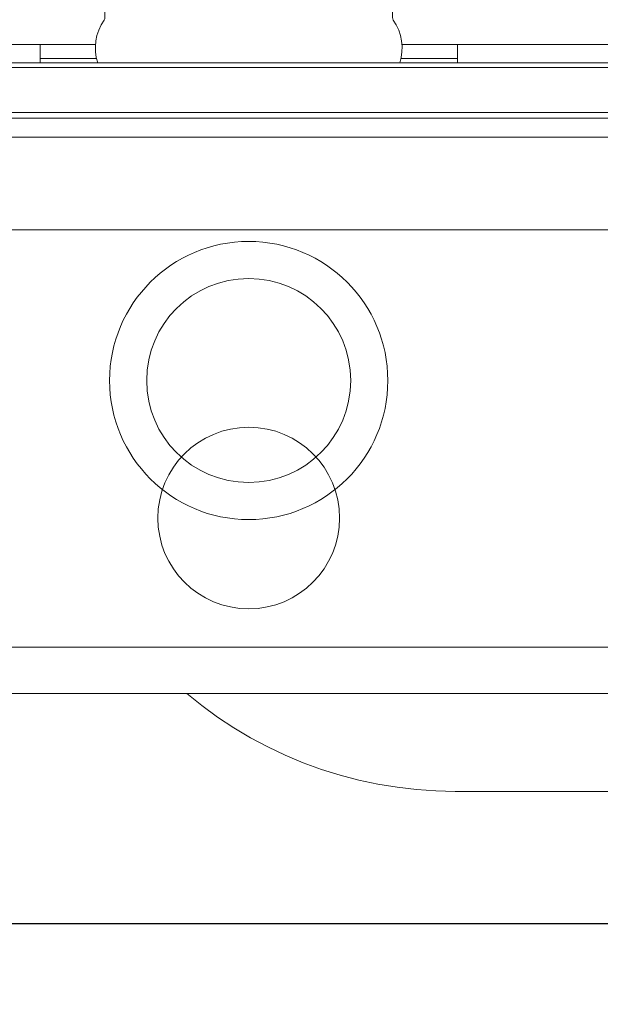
# Model space of a CAD drawing. Header units: millimetres. Extents: x 28291 to 177760, y -399809 to -170937.
# Tile 135 of 256: x 52070 to 52082, y -195415 to -195394. Entities that reach past the tile are written whole.
import ezdxf

# ---------------------------------------------------------------- set-up
doc = ezdxf.new("R2010")
doc.units = ezdxf.units.MM
doc.linetypes.add('HIDDEN2', pattern=[4.7625, 3.175, -1.5875])
doc.layers.get('0').update_dxf_attribs({"lineweight": 0})
doc.layers.add('!! 0_ Istn-sciany', color=3, linetype='Continuous', lineweight=30)
doc.layers.add('Dimension (ISO)', color=7, linetype='Continuous', lineweight=25)
doc.layers.add('!! 2_WYBURZENIA DO REMONTU', color=7, linetype='Continuous', lineweight=0, true_color=0x4d4d4d, plot=False)
doc.layers.add('!!_@ wypos sanit nd', color=7, linetype='Continuous', lineweight=0, plot=False)
doc.styles.add('Note Text (ISO)', font='tahoma.ttf')
doc.dimstyles.new('Default (ISO)', dxfattribs={"dimscale": 5, "dimtxt": 5, "dimasz": 5, "dimexe": 3.175, "dimexo": 0, "dimgap": 0.762, "dimtad": 1, "dimdec": 0, "dimrnd": 1e-08, "dimzin": 0, "dimtxsty": 'Note Text (ISO)', "dimcen": 0.09, "dimdle": 10, "dimclrd": 256, "dimclre": 256, "dimclrt": 256, "dimazin": 0, "dimtfac": 0.70104, "dimtmove": 0, "dimatfit": 3, "dimfxl": 1, "dimtolj": 1, "dimtzin": 0, "dimlwd": -1, "dimlwe": -1, "dimarcsym": 0})

# ---------------------------------------------------------------- blocks, each defined once
blk = doc.blocks.new('A$C351F644B')
for p, q in [((-20, 17.5), (20, 17.5)), ((20, 0), (-20, 0))]:
    blk.add_line(p, q)
blk.add_circle((0, 8.75), 1.959)
blk = doc.blocks.new('A$Cff2eaf8b')
for points in [[(-0.18941, 0.08863), (-0.04454, 0.08863), (-0.04035, 0.08853), (-0.03617, 0.08824), (-0.032, 0.08775), (-0.02786, 0.08707), (-0.02376, 0.08619), (-0.0197, 0.08513), (-0.0157, 0.08388), (-0.01176, 0.08244), (-0.00789, 0.08082), (-0.0041, 0.07902), (-0.0004, 0.07705), (0.0032, 0.0749), (0.0067, 0.0726), (0.01009, 0.07012), (0.01337, 0.0675)], [(0.16493, 0.0675), (-0.16477, 0.0675)], [(-0.11847, -0.0325), (-0.11847, 0.0575), (0.11153, 0.0575), (0.11153, -0.0325)], [(-0.16, -0.0355), (-0.16, -0.0325), (0.16, -0.0325), (0.16, -0.0355)], [(0.16, -0.0555), (0.157, -0.0525), (0.16, -0.0525), (-0.16, -0.0525), (-0.157, -0.0525), (-0.16, -0.0555)], [(0.10602, -0.0525), (0.10602, -0.05658), (-0.11847, -0.05658)], [(-0.03305, -0.0725), (-0.16, -0.0725), (-0.16, -0.0695)], [(-0.045, -0.0725), (-0.045, -0.0685)], [(-0.045, -0.0695), (-0.03283, -0.0695)], [(0.03283, -0.0695), (0.045, -0.0695)], [(0.16, -0.0695), (0.16, -0.0725), (0.03305, -0.0725)], [(0.045, -0.0685), (0.045, -0.0725)]]:
    blk.add_lwpolyline(points)
blk.add_lwpolyline([(-0.11847, -0.0685), (0.11153, -0.0685), (0.11153, -0.0675), (-0.11847, -0.0675)], close=True)
blk.add_lwpolyline([(-0.04, -0.0685), (-0.03255, -0.0685, 0.236962), (-0.03118, -0.07775, -0.154353), (-0.031, -0.07832), (-0.031, -0.08218), (0.031, -0.08218), (0.031, -0.07832, -0.154353), (0.03118, -0.07775, 0.236962), (0.03255, -0.0685), (0.04, -0.0685)], format="xyb")
for radius in [0.03, 0.022]:
    blk.add_circle((0, 0), radius)
blk = doc.blocks.new('*D1405')
at = {"layer": 'DEFPOINTS', "color": 0, "transparency": 16777216}
for p in [(-689.76, 120.19), (510.24, 120.19), (510.24, 18.75)]:
    blk.add_point(p, dxfattribs=at)
at = {"layer": 'Dimension (ISO)', "transparency": 16777216}
for p, q in [((-689.76, 120.19), (-689.76, 2.88)), ((510.24, 120.19), (510.24, 2.88)), ((-664.76, 18.75), (485.24, 18.75))]:
    blk.add_line(p, q, dxfattribs=at)
for points in [[(-664.76, 22.92), (-664.76, 14.58), (-689.76, 18.75)], [(485.24, 22.92), (485.24, 14.58), (510.24, 18.75)]]:
    blk.add_solid(points, dxfattribs=at)
at = {"layer": 'Dimension (ISO)', "lineweight": 9, "transparency": 16777216, "insert": (-160.63, 48.6), "char_height": 25, "attachment_point": 1, "style": 'Note Text (ISO)'}
blk.add_mtext('\\A1;1200', dxfattribs=at)
blk = doc.blocks.new('A$C11ef928a')
at = {"layer": 'Dimension (ISO)', "lineweight": 9}
dim = blk.add_linear_dim(base=(510.24, 18.75), p1=(-689.76, 120.19), p2=(510.24, 120.19), angle=180, dimstyle='Default (ISO)', override={"dimdec": 0, "dimlfac": 1, "dimtp": 0, "dimtm": 0, "dimtdec": 2, "dimtofl": 0, "dimatfit": 1}, dxfattribs=at)
dim.commit()
dim.dimension.update_dxf_attribs({"geometry": '*D1405', "text_midpoint": (-125.68, 18.75), "dimtype": 128})

msp = doc.modelspace()

# ---------------------------------------------------------------- linework, layer by layer
at = {"layer": '!! 0_ Istn-sciany'}
msp.add_lwpolyline([(52030.71142, -195413.5883), (52144.71142, -195413.5883)], dxfattribs=at)

# ---------------------------------------------------------------- block references
at = {"layer": '!! 2_WYBURZENIA DO REMONTU', "linetype": 'HIDDEN2', "ltscale": 3}
msp.add_blockref('A$C351F644B', (52074.71142, -195413.5883), dxfattribs=at)
at = {"layer": '!!_@ wypos sanit nd', "xscale": 100, "yscale": 100, "zscale": 100, "rotation": 180}
msp.add_blockref('A$Cff2eaf8b', (52074.71125, -195401.87226), dxfattribs=at)
at = {"xscale": -0.1, "yscale": 0.1, "zscale": 0.1, "rotation": 90}
msp.add_blockref('A$C11ef928a', (82225.12684, -195364.3052), dxfattribs=at)

doc.saveas('drawing.dxf')
